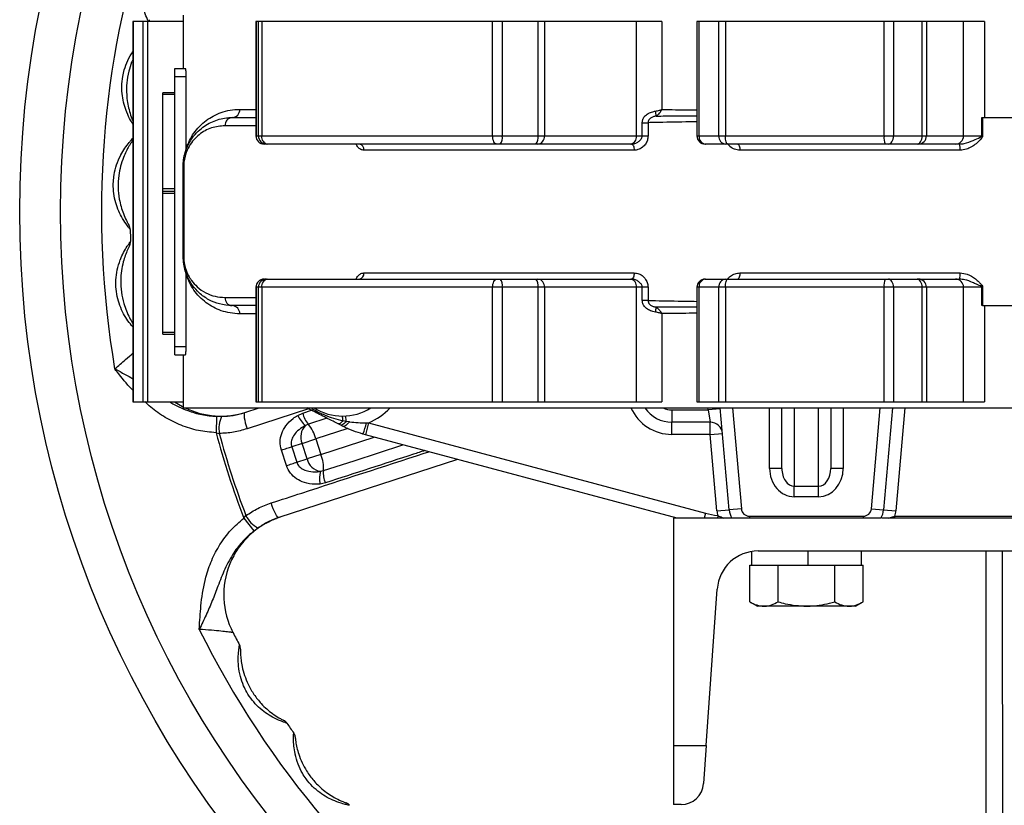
# Model space of a CAD drawing. Header units: millimetres. Extents: x 635 to 3836, y -1496 to 1629.
# Tile 35 of 46: x 1413 to 1654, y 1233 to 1426. Entities that reach past the tile are written whole.
import ezdxf

# ---------------------------------------------------------------- set-up
doc = ezdxf.new("R2010")
doc.units = ezdxf.units.MM

msp = doc.modelspace()

# ---------------------------------------------------------------- linework, layer by layer
at = {"color": 7, "linetype": 'Continuous', "lineweight": 25}
for p, q in [((1453.18, 1426.6), (1453.18, 1413.6)), ((1440.86, 1425.1), (1440.86, 1332.1)), ((1440.97, 1425.1), (1440.86, 1425.1)), ((1440.97, 1425.1), (1440.97, 1332.1)), ((1443.42, 1425.1), (1440.97, 1425.1)), ((1443.42, 1332.1), (1443.42, 1425.1)), ((1444.46, 1425.1), (1443.42, 1425.1)), ((1444.46, 1425.1), (1444.46, 1332.1)), ((1453.18, 1425.1), (1444.46, 1425.1)), ((1471, 1425.1), (1471, 1397.1)), ((1471.01, 1425.1), (1471, 1425.1)), ((1471.01, 1425.1), (1471.01, 1397.1)), ((1471.6, 1425.1), (1471.01, 1425.1)), ((1471.6, 1397.1), (1471.6, 1425.1)), ((1472.39, 1425.1), (1471.6, 1425.1)), ((1472.39, 1425.1), (1472.39, 1397.1)), ((1528.91, 1425.1), (1472.39, 1425.1)), ((1528.91, 1397.1), (1528.91, 1425.1)), ((1531.27, 1425.1), (1528.91, 1425.1)), ((1531.27, 1425.1), (1531.27, 1397.1)), ((1540.02, 1425.1), (1531.27, 1425.1)), ((1540.02, 1397.1), (1540.02, 1425.1)), ((1541.59, 1425.1), (1540.02, 1425.1)), ((1541.59, 1425.1), (1541.59, 1397.1)), ((1564.13, 1425.1), (1541.59, 1425.1)), ((1564.13, 1397.1), (1564.13, 1425.1)), ((1570.32, 1425.1), (1564.13, 1425.1)), ((1570.32, 1425.1), (1570.32, 1403.55)), ((1578.91, 1425.1), (1578.91, 1397.1)), ((1579.39, 1425.1), (1578.91, 1425.1)), ((1579.39, 1425.1), (1579.39, 1397.1)), ((1584.24, 1425.1), (1579.39, 1425.1)), ((1584.24, 1397.1), (1584.24, 1425.1)), ((1585.86, 1425.1), (1584.24, 1425.1)), ((1585.86, 1425.1), (1585.86, 1397.1)), ((1624.68, 1425.1), (1585.86, 1425.1)), ((1624.68, 1397.1), (1624.68, 1425.1)), ((1626.98, 1425.1), (1624.68, 1425.1)), ((1626.98, 1425.1), (1626.98, 1397.1)), ((1633.99, 1425.1), (1626.98, 1425.1)), ((1633.99, 1397.1), (1633.99, 1425.1)), ((1635.04, 1425.1), (1633.99, 1425.1)), ((1635.04, 1425.1), (1635.04, 1397.1)), ((1644.12, 1425.1), (1635.04, 1425.1)), ((1644.12, 1397.1), (1644.12, 1425.1)), ((1649.3, 1425.1), (1644.12, 1425.1)), ((1649.3, 1425.1), (1649.3, 1401.6)), ((1451.18, 1413.6), (1453.75, 1413.6)), ((1451.18, 1411.6), (1451.18, 1413.6)), ((1451.18, 1345.6), (1451.18, 1411.6)), ((1451.18, 1411.6), (1453.91, 1411.6)), ((1453.91, 1394.08), (1453.91, 1411.6)), ((1451.18, 1407.62), (1448.18, 1407.62)), ((1448.18, 1407.29), (1448.18, 1407.62)), ((1448.18, 1407.29), (1451.18, 1407.29)), ((1448.18, 1384.27), (1448.18, 1407.29)), ((1465.18, 1401.6), (1471, 1401.6)), ((1565.53, 1397.1), (1565.53, 1400.34)), ((1565.53, 1400.34), (1566.94, 1400.34)), ((1566.94, 1400.34), (1566.94, 1397.1)), ((1648.6, 1397.1), (1648.6, 1401.6)), ((1648.6, 1401.6), (1648.81, 1401.6)), ((1648.81, 1401.6), (1648.81, 1397.1)), ((1648.81, 1401.6), (1663.18, 1401.6)), ((1471.01, 1397.1), (1471.6, 1397.1)), ((1471.6, 1397.1), (1472.39, 1397.1)), ((1472.39, 1397.1), (1528.91, 1397.1)), ((1473.59, 1395.1), (1473, 1395.1)), ((1473.86, 1395.1), (1473.59, 1395.1)), ((1529.94, 1395.1), (1473.86, 1395.1)), ((1528.91, 1397.1), (1531.27, 1397.1)), ((1530.73, 1395.1), (1529.94, 1395.1)), ((1539.48, 1395.1), (1530.73, 1395.1)), ((1531.27, 1397.1), (1540.02, 1397.1)), ((1540, 1395.1), (1539.48, 1395.1)), ((1562.54, 1395.1), (1540, 1395.1)), ((1540.02, 1397.1), (1541.59, 1397.1)), ((1541.59, 1397.1), (1564.13, 1397.1)), ((1562.87, 1395.1), (1562.54, 1395.1)), ((1564.13, 1397.1), (1565.53, 1397.1)), ((1565.53, 1397.1), (1566.94, 1397.1)), ((1579.39, 1397.1), (1584.24, 1397.1)), ((1581.07, 1395.1), (1580.91, 1395.1)), ((1585.91, 1395.1), (1581.07, 1395.1)), ((1584.24, 1397.1), (1585.86, 1397.1)), ((1585.86, 1397.1), (1624.68, 1397.1)), ((1586.45, 1395.1), (1585.91, 1395.1)), ((1624.97, 1395.1), (1586.45, 1395.1)), ((1624.68, 1397.1), (1626.98, 1397.1)), ((1625.74, 1395.1), (1624.97, 1395.1)), ((1632.76, 1395.1), (1625.74, 1395.1)), ((1626.98, 1397.1), (1633.99, 1397.1)), ((1633.11, 1395.1), (1632.76, 1395.1)), ((1642.18, 1395.1), (1633.11, 1395.1)), ((1633.99, 1397.1), (1635.04, 1397.1)), ((1635.04, 1397.1), (1644.12, 1397.1)), ((1643.17, 1395.1), (1642.18, 1395.1)), ((1644.12, 1397.1), (1648.6, 1397.1)), ((1648.6, 1397.1), (1648.81, 1397.1)), ((1453.8, 1393.41), (1453.91, 1394.08)), ((1563.54, 1393.6), (1497.41, 1393.6)), ((1643.3, 1393.6), (1589.39, 1393.6)), ((1453.18, 1389.6), (1453.32, 1389.6)), ((1453.18, 1367.6), (1453.18, 1389.6)), ((1453.32, 1389.6), (1453.32, 1367.6)), ((1448.18, 1384.27), (1451.18, 1384.27)), ((1448.18, 1383.6), (1448.18, 1384.27)), ((1448.18, 1383.6), (1451.18, 1383.6)), ((1448.18, 1383.1), (1448.18, 1383.6)), ((1448.18, 1383.1), (1451.18, 1383.1)), ((1448.18, 1349.1), (1448.18, 1383.1)), ((1453.18, 1367.6), (1453.32, 1367.6)), ((1453.91, 1363.12), (1453.8, 1363.79)), ((1453.91, 1345.6), (1453.91, 1363.12)), ((1473, 1362.1), (1473.59, 1362.1)), ((1473.59, 1362.1), (1473.86, 1362.1)), ((1473.86, 1362.1), (1529.94, 1362.1)), ((1497.41, 1363.6), (1563.54, 1363.6)), ((1529.94, 1362.1), (1530.73, 1362.1)), ((1530.73, 1362.1), (1539.48, 1362.1)), ((1539.48, 1362.1), (1540, 1362.1)), ((1540, 1362.1), (1562.54, 1362.1)), ((1562.54, 1362.1), (1562.87, 1362.1)), ((1580.91, 1362.1), (1581.07, 1362.1)), ((1581.07, 1362.1), (1585.91, 1362.1)), ((1585.91, 1362.1), (1586.45, 1362.1)), ((1586.45, 1362.1), (1624.97, 1362.1)), ((1589.39, 1363.6), (1643.3, 1363.6)), ((1624.97, 1362.1), (1625.74, 1362.1)), ((1625.74, 1362.1), (1632.76, 1362.1)), ((1632.76, 1362.1), (1633.11, 1362.1)), ((1633.11, 1362.1), (1642.18, 1362.1)), ((1642.18, 1362.1), (1643.17, 1362.1)), ((1471, 1360.1), (1471, 1332.1)), ((1471.6, 1360.1), (1471.01, 1360.1)), ((1471.01, 1360.1), (1471.01, 1332.1)), ((1472.39, 1360.1), (1471.6, 1360.1)), ((1471.6, 1332.1), (1471.6, 1360.1)), ((1528.91, 1360.1), (1472.39, 1360.1)), ((1472.39, 1360.1), (1472.39, 1332.1)), ((1531.27, 1360.1), (1528.91, 1360.1)), ((1528.91, 1332.1), (1528.91, 1360.1)), ((1531.27, 1360.1), (1531.27, 1332.1)), ((1540.02, 1360.1), (1531.27, 1360.1)), ((1540.02, 1332.1), (1540.02, 1360.1)), ((1541.59, 1360.1), (1540.02, 1360.1)), ((1541.59, 1360.1), (1541.59, 1332.1)), ((1564.13, 1360.1), (1541.59, 1360.1)), ((1564.13, 1332.1), (1564.13, 1360.1)), ((1565.53, 1360.1), (1564.13, 1360.1)), ((1565.53, 1356.86), (1565.53, 1360.1)), ((1566.94, 1360.1), (1565.53, 1360.1)), ((1566.94, 1360.1), (1566.94, 1356.86)), ((1578.91, 1360.1), (1578.91, 1332.1)), ((1584.24, 1360.1), (1579.39, 1360.1)), ((1579.39, 1360.1), (1579.39, 1332.1)), ((1585.86, 1360.1), (1584.24, 1360.1)), ((1584.24, 1332.1), (1584.24, 1360.1)), ((1624.68, 1360.1), (1585.86, 1360.1)), ((1585.86, 1360.1), (1585.86, 1332.1)), ((1626.98, 1360.1), (1624.68, 1360.1)), ((1624.68, 1332.1), (1624.68, 1360.1)), ((1626.98, 1360.1), (1626.98, 1332.1)), ((1633.99, 1360.1), (1626.98, 1360.1)), ((1633.99, 1332.1), (1633.99, 1360.1)), ((1635.04, 1360.1), (1633.99, 1360.1)), ((1635.04, 1360.1), (1635.04, 1332.1)), ((1644.12, 1360.1), (1635.04, 1360.1)), ((1644.12, 1332.1), (1644.12, 1360.1)), ((1648.6, 1360.1), (1644.12, 1360.1)), ((1648.6, 1355.6), (1648.6, 1360.1)), ((1648.81, 1360.1), (1648.6, 1360.1)), ((1648.81, 1360.1), (1648.81, 1355.6)), ((1566.94, 1356.86), (1565.53, 1356.86)), ((1471, 1355.6), (1465.18, 1355.6)), ((1648.81, 1355.6), (1648.6, 1355.6)), ((1648.81, 1355.6), (1663.18, 1355.6)), ((1649.3, 1355.6), (1649.3, 1332.1)), ((1570.32, 1353.65), (1570.32, 1332.1)), ((1448.18, 1349.1), (1451.18, 1349.1)), ((1448.18, 1348.6), (1448.18, 1349.1)), ((1448.18, 1348.6), (1451.18, 1348.6)), ((1451.18, 1345.6), (1453.91, 1345.6)), ((1451.18, 1343.6), (1451.18, 1345.6)), ((1451.18, 1343.6), (1453.75, 1343.6)), ((1453.18, 1343.6), (1453.18, 1330.6)), ((1440.86, 1332.1), (1440.97, 1332.1)), ((1440.97, 1332.1), (1443.42, 1332.1)), ((1443.42, 1332.1), (1444.46, 1332.1)), ((1444.46, 1332.1), (1453.18, 1332.1)), ((1453.18, 1330.6), (1873.18, 1330.6)), ((1468.25, 1329.46), (1471.76, 1330.6)), ((1471, 1332.1), (1471.01, 1332.1)), ((1471.01, 1332.1), (1471.6, 1332.1)), ((1471.6, 1332.1), (1472.39, 1332.1)), ((1472.39, 1332.1), (1528.91, 1332.1)), ((1528.91, 1332.1), (1531.27, 1332.1)), ((1531.27, 1332.1), (1540.02, 1332.1)), ((1540.02, 1332.1), (1541.59, 1332.1)), ((1541.59, 1332.1), (1564.13, 1332.1)), ((1564.13, 1332.1), (1570.32, 1332.1)), ((1572.78, 1330.1), (1572.78, 1327.1)), ((1572.78, 1330.1), (1581.63, 1330.1)), ((1578.91, 1332.1), (1579.39, 1332.1)), ((1579.39, 1332.1), (1584.24, 1332.1)), ((1584.62, 1330.36), (1581.63, 1330.1)), ((1581.63, 1330.1), (1582.16, 1327.1)), ((1584.24, 1332.1), (1585.86, 1332.1)), ((1586.78, 1305.67), (1584.6, 1330.6)), ((1585.86, 1332.1), (1624.68, 1332.1)), ((1599.68, 1315.8), (1599.68, 1330.6)), ((1611.68, 1330.6), (1611.68, 1315.8)), ((1626.76, 1330.6), (1624.58, 1305.67)), ((1624.68, 1332.1), (1626.98, 1332.1)), ((1626.98, 1332.1), (1633.99, 1332.1)), ((1633.99, 1332.1), (1635.04, 1332.1)), ((1635.04, 1332.1), (1644.12, 1332.1)), ((1644.12, 1332.1), (1649.3, 1332.1)), ((1461.37, 1328.52), (1461.23, 1324.53)), ((1462.59, 1328.51), (1461.37, 1328.52)), ((1481.22, 1328.76), (1482.45, 1329.3)), ((1493.1, 1327.36), (1493.01, 1328.63)), ((1483.81, 1326.59), (1483.11, 1326.28)), ((1491.62, 1326.42), (1491.1, 1326.68)), ((1492.3, 1326.07), (1491.62, 1326.42)), ((1492.26, 1327.48), (1493.1, 1327.36)), ((1493.1, 1327.36), (1493.84, 1327.23)), ((1498.57, 1326.93), (1497.79, 1324.04)), ((1498.03, 1326.92), (1498.57, 1326.93)), ((1498.57, 1326.93), (1580.98, 1304.85)), ((1582.16, 1327.1), (1572.78, 1327.1)), ((1572.78, 1324.1), (1572.78, 1327.1)), ((1582.16, 1324.1), (1582.16, 1327.1)), ((1461.23, 1324.53), (1462.01, 1324.34)), ((1482.26, 1321.92), (1485.62, 1323.01)), ((1485.62, 1323.01), (1486.85, 1319.21)), ((1497.79, 1324.04), (1497.18, 1324.2)), ((1574.06, 1303.6), (1497.79, 1324.04)), ((1582.16, 1324.1), (1572.78, 1324.1)), ((1582.16, 1324.1), (1585.14, 1324.36)), ((1583.79, 1305.4), (1582.16, 1324.1)), ((1482.26, 1321.92), (1479.73, 1321.1)), ((1479.73, 1321.1), (1480.97, 1317.29)), ((1483.49, 1318.11), (1482.26, 1321.92)), ((1520.34, 1317.99), (1476.59, 1303.78)), ((1478.45, 1316.47), (1477.21, 1320.28)), ((1480.97, 1317.29), (1483.49, 1318.11)), ((1486.85, 1319.21), (1483.49, 1318.11)), ((1599.68, 1315.8), (1596.68, 1315.8)), ((1614.68, 1315.8), (1611.68, 1315.8)), ((1486.74, 1315.09), (1487.5, 1315.25)), ((1487.99, 1312.26), (1486.67, 1311.97)), ((1602.68, 1311.47), (1608.68, 1311.47)), ((1602.68, 1308.87), (1602.68, 1311.47)), ((1608.68, 1308.87), (1608.68, 1311.47)), ((1608.68, 1308.87), (1602.68, 1308.87)), ((1589.77, 1305.93), (1586.78, 1305.67)), ((1621.59, 1305.93), (1624.58, 1305.67)), ((1468.02, 1303.64), (1468.54, 1304.26)), ((1468.02, 1303.64), (1470.48, 1300.49)), ((1587.26, 1303.6), (1573.18, 1303.6)), ((1573.18, 1303.6), (1573.18, 1248.03)), ((1580.98, 1304.85), (1580.65, 1303.6)), ((1583.79, 1305.4), (1586.78, 1305.67)), ((1583.97, 1304.27), (1583.89, 1303.6)), ((1591.76, 1304.1), (1591.76, 1303.6)), ((1591.76, 1304.1), (1619.6, 1304.1)), ((1619.6, 1303.6), (1591.76, 1303.6)), ((1619.6, 1304.1), (1619.6, 1303.6)), ((1702.26, 1303.6), (1624.1, 1303.6)), ((1624.58, 1305.67), (1627.57, 1305.4)), ((1627.34, 1303.6), (1627.34, 1304.1)), ((1627.34, 1304.1), (1699.01, 1304.1)), ((1470.48, 1300.49), (1471.46, 1301.22)), ((1592.23, 1295.47), (1592.23, 1292.1)), ((1593.84, 1295.6), (1732.52, 1295.6)), ((1606.11, 1292.1), (1606.11, 1295.6)), ((1606.12, 1292.1), (1606.12, 1295.6)), ((1619.13, 1292.1), (1619.13, 1295.6)), ((1649.68, 1178.03), (1649.68, 1295.6)), ((1591.82, 1283.17), (1591.82, 1292.1)), ((1591.82, 1292.1), (1592.25, 1292.1)), ((1592.25, 1292.1), (1598.32, 1292.1)), ((1598.32, 1292.1), (1598.75, 1292.1)), ((1598.75, 1283.17), (1598.75, 1292.1)), ((1598.75, 1292.1), (1599.6, 1292.1)), ((1599.6, 1292.1), (1606.11, 1292.1)), ((1606.12, 1292.1), (1606.11, 1292.1)), ((1606.12, 1292.1), (1611.75, 1292.1)), ((1611.75, 1292.1), (1612.61, 1292.1)), ((1612.61, 1283.17), (1612.61, 1292.1)), ((1612.61, 1292.1), (1613.03, 1292.1)), ((1613.03, 1292.1), (1619.11, 1292.1)), ((1619.11, 1292.1), (1619.54, 1292.1)), ((1619.54, 1283.17), (1619.54, 1292.1)), ((1581.19, 1248.03), (1583.86, 1286.3)), ((1591.82, 1283.17), (1593.68, 1282.1)), ((1595.29, 1282.1), (1593.68, 1282.1)), ((1605.68, 1282.1), (1595.29, 1282.1)), ((1616.07, 1282.1), (1605.68, 1282.1)), ((1617.68, 1282.1), (1616.07, 1282.1)), ((1617.68, 1282.1), (1619.54, 1283.17)), ((1573.18, 1248.03), (1573.18, 1233.6)), ((1573.18, 1248.03), (1581.19, 1248.03)), ((1581.19, 1248.03), (1580.54, 1238.72)), ((1575.05, 1233.6), (1573.18, 1233.6))]:
    msp.add_line(p, q, dxfattribs=at)
at = {"color": 8, "linetype": 'Continuous', "lineweight": 25}
for p, q in [((1467.05, 1403.6), (1471, 1403.6)), ((1471, 1399.6), (1463.41, 1399.6)), ((1471, 1397.1), (1471.01, 1397.1)), ((1578.91, 1397.1), (1579.39, 1397.1)), ((1471.01, 1360.1), (1471, 1360.1)), ((1579.39, 1360.1), (1578.91, 1360.1)), ((1463.41, 1357.6), (1471, 1357.6)), ((1578.91, 1355.2), (1568.94, 1355.24)), ((1471, 1353.6), (1467.05, 1353.6)), ((1483.87, 1330.37), (1468.8, 1325.47)), ((1482.45, 1329.3), (1484.6, 1330)), ((1581.63, 1330.1), (1581.59, 1330.6)), ((1587.61, 1330.6), (1589.77, 1305.93)), ((1596.68, 1315.8), (1596.68, 1330.6)), ((1602.68, 1330.6), (1602.68, 1311.47)), ((1608.68, 1311.47), (1608.68, 1330.6)), ((1614.68, 1330.6), (1614.68, 1315.8)), ((1621.59, 1305.93), (1623.75, 1330.6)), ((1629.77, 1330.6), (1627.57, 1305.4)), ((1488.37, 1328.07), (1483.81, 1326.59)), ((1493.45, 1325.56), (1485.62, 1323.01)), ((1486.85, 1319.21), (1499.94, 1323.46))]:
    msp.add_line(p, q, dxfattribs=at)
at = {"color": 7, "linetype": 'Continuous', "lineweight": 25, "flags": 128}
for points in [[(1529.94, 1395.1), (1529.74, 1395.14), (1529.55, 1395.25), (1529.37, 1395.44), (1529.21, 1395.69), (1529.08, 1395.99), (1528.99, 1396.34), (1528.93, 1396.71), (1528.91, 1397.1)], [(1562.87, 1395.1), (1563, 1395.07), (1563.13, 1394.99), (1563.24, 1394.85), (1563.34, 1394.66), (1563.42, 1394.43), (1563.49, 1394.17), (1563.52, 1393.89), (1563.54, 1393.6)], [(1586.45, 1395.1), (1586.34, 1395.14), (1586.23, 1395.25), (1586.12, 1395.44), (1586.03, 1395.69), (1585.96, 1395.99), (1585.9, 1396.34), (1585.87, 1396.71), (1585.86, 1397.1)], [(1588.9, 1395.1), (1589, 1395.07), (1589.09, 1394.99), (1589.18, 1394.85), (1589.25, 1394.66), (1589.31, 1394.43), (1589.36, 1394.17), (1589.38, 1393.89), (1589.39, 1393.6)], [(1625.74, 1395.1), (1625.98, 1395.14), (1626.21, 1395.25), (1626.43, 1395.44), (1626.62, 1395.69), (1626.77, 1395.99), (1626.88, 1396.34), (1626.96, 1396.71), (1626.98, 1397.1)], [(1632.76, 1395.1), (1633, 1395.14), (1633.23, 1395.25), (1633.44, 1395.44), (1633.63, 1395.69), (1633.79, 1395.99), (1633.9, 1396.34), (1633.97, 1396.71), (1633.99, 1397.1)], [(1528.91, 1360.1), (1528.93, 1360.49), (1528.99, 1360.87), (1529.08, 1361.21), (1529.21, 1361.52), (1529.37, 1361.76), (1529.55, 1361.95), (1529.74, 1362.06), (1529.94, 1362.1)], [(1563.54, 1363.6), (1563.52, 1363.31), (1563.49, 1363.03), (1563.42, 1362.77), (1563.34, 1362.54), (1563.24, 1362.35), (1563.13, 1362.22), (1563, 1362.13), (1562.87, 1362.1)], [(1585.86, 1360.1), (1585.87, 1360.49), (1585.9, 1360.87), (1585.96, 1361.21), (1586.03, 1361.52), (1586.12, 1361.76), (1586.23, 1361.95), (1586.34, 1362.06), (1586.45, 1362.1)], [(1589.39, 1363.6), (1589.38, 1363.31), (1589.36, 1363.03), (1589.31, 1362.77), (1589.25, 1362.54), (1589.18, 1362.35), (1589.09, 1362.22), (1589, 1362.13), (1588.9, 1362.1)], [(1626.98, 1360.1), (1626.96, 1360.49), (1626.88, 1360.87), (1626.77, 1361.21), (1626.62, 1361.52), (1626.43, 1361.76), (1626.21, 1361.95), (1625.98, 1362.06), (1625.74, 1362.1)], [(1633.99, 1360.1), (1633.97, 1360.49), (1633.9, 1360.87), (1633.79, 1361.21), (1633.63, 1361.52), (1633.44, 1361.76), (1633.23, 1361.95), (1633, 1362.06), (1632.76, 1362.1)], [(1451.09, 1332.1), (1453.04, 1330.92), (1453.18, 1330.85)], [(1468.25, 1329.46), (1468.14, 1329.34), (1468.09, 1329.09), (1468.08, 1328.7), (1468.14, 1328.2), (1468.24, 1327.6), (1468.39, 1326.93), (1468.58, 1326.21), (1468.8, 1325.47)], [(1492.26, 1327.48), (1492.08, 1327.26), (1491.91, 1327.08), (1491.74, 1326.92), (1491.58, 1326.8), (1491.44, 1326.72), (1491.31, 1326.67), (1491.2, 1326.66), (1491.1, 1326.68)], [(1493.1, 1327.36), (1492.88, 1327.1), (1492.67, 1326.88), (1492.46, 1326.69), (1492.26, 1326.55), (1492.08, 1326.45), (1491.9, 1326.39), (1491.75, 1326.38), (1491.62, 1326.42)], [(1493.84, 1327.23), (1493.61, 1326.93), (1493.39, 1326.66), (1493.17, 1326.44), (1492.96, 1326.26), (1492.76, 1326.14), (1492.59, 1326.06), (1492.43, 1326.04), (1492.3, 1326.07)], [(1477.21, 1320.28), (1477.55, 1320.39), (1477.89, 1320.51), (1478.23, 1320.62), (1478.57, 1320.72), (1478.89, 1320.83), (1479.19, 1320.92), (1479.47, 1321.02), (1479.73, 1321.1)], [(1478.45, 1316.47), (1478.79, 1316.58), (1479.13, 1316.69), (1479.47, 1316.8), (1479.81, 1316.91), (1480.13, 1317.02), (1480.43, 1317.12), (1480.71, 1317.21), (1480.97, 1317.29)], [(1476.59, 1303.78), (1476.44, 1303.81), (1476.24, 1303.98), (1476.02, 1304.29), (1475.76, 1304.73), (1475.49, 1305.27), (1475.22, 1305.91), (1474.95, 1306.6), (1474.7, 1307.34)]]:
    msp.add_lwpolyline(points, dxfattribs=at)
at = {"color": 8, "linetype": 'Continuous', "lineweight": 25, "flags": 128}
msp.add_lwpolyline([(1487.5, 1315.25), (1494.99, 1317.68), (1506.97, 1321.58)], dxfattribs=at)
at = {"color": 7, "linetype": 'Continuous', "lineweight": 25}
for radius in [250, 240]:
    msp.add_circle((1663.18, 1378.6), radius, dxfattribs=at)
for centre, radius, start, end in [((1663.18, 1378.6), 230, 134.375, 189.625), ((1443, 1424.91), 2, 5.4111, 17.7187), ((1465.11, 1403.54), 1.94, 272.0225, 1.8889), ((1561.26, 1401.2), 7.72, 5.6744, 14.6776), ((1465.3, 1399.71), 1.89, 93.7431, 183.3081), ((1438.91, 1396.73), 2, 325.7813, 347.3485), ((1473, 1397.1), 2, 180, 270), ((1473, 1397.1), 2, 179.9381, 269.9379), ((1473.6, 1397.1), 2, 179.9381, 269.9379), ((1474.17, 1396.87), 1.8, 172.6217, 259.921), ((1496.08, 1393.77), 1.35, 352.6135, 79.9052), ((1529.02, 1396.64), 2.3, 318.0619, 11.6247), ((1537.77, 1396.64), 2.3, 318.0619, 11.6247), ((1539.77, 1396.92), 1.83, 277.2277, 5.7462), ((1562.31, 1396.92), 1.83, 277.2277, 5.7462), ((1580.91, 1397.1), 2, 180, 270), ((1581.25, 1396.95), 1.86, 175.3913, 264.4939), ((1586.09, 1396.95), 1.86, 175.3913, 264.4939), ((1628.27, 1396.61), 3.63, 172.2609, 204.5864), ((1633.07, 1397.07), 1.97, 270.8941, 0.867), ((1642.15, 1397.07), 1.97, 270.8941, 0.867), ((1638.94, 1393.97), 4.38, 355.1242, 14.93), ((1438.22, 1374.2), 2, 1.122, 30.7187), ((1663.18, 1378.6), 223, 181.122, 181.878), ((1438.3, 1371.23), 2, 332.2813, 1.878), ((1473, 1360.1), 2, 90, 180), ((1473, 1360.1), 2, 90.0621, 180.0619), ((1473.6, 1360.1), 2, 90.0621, 180.0619), ((1474.17, 1360.33), 1.8, 100.079, 187.3783), ((1496.08, 1363.43), 1.35, 280.0948, 7.3865), ((1529.02, 1360.56), 2.3, 348.3753, 41.9381), ((1537.77, 1360.56), 2.3, 348.3753, 41.9381), ((1539.77, 1360.28), 1.83, 354.2538, 82.7723), ((1562.31, 1360.28), 1.83, 354.2538, 82.7723), ((1580.91, 1360.1), 2, 90, 180), ((1581.25, 1360.25), 1.86, 95.5061, 184.6087), ((1586.09, 1360.25), 1.86, 95.5061, 184.6087), ((1628.27, 1360.59), 3.63, 155.4136, 187.7391), ((1633.07, 1360.13), 1.97, 359.133, 89.1059), ((1642.15, 1360.13), 1.97, 359.133, 89.1059), ((1638.94, 1363.23), 4.38, 345.07, 4.8758), ((1465.3, 1357.49), 1.89, 176.6919, 266.2569), ((1465.11, 1353.66), 1.94, 358.1111, 87.9775), ((1561.26, 1356), 7.72, 345.3224, 354.3256), ((1462.41, 1348.59), 20, 244.0925, 288), ((1492.18, 1341.6), 13, 237.7958, 302.2042), ((1572.78, 1335.1), 8, 214.2289, 270), ((1469.32, 1325.45), 7.39, 155.5034, 188.6867), ((1487.48, 1331.58), 6.87, 204.2589, 230.4711), ((1488.42, 1330.6), 6.11, 192.29, 221.0379), ((1489.78, 1327.66), 2.49, 355.8749, 22.2261), ((1485.92, 1323.47), 3.97, 134.9767, 202.9704), ((1477.72, 1321.28), 8.08, 12.3603, 41.087), ((1480.41, 1330.93), 18.07, 338.1394, 347.1746), ((1582.16, 1324.1), 3, 5, 90), ((1663.18, 1378.6), 209.06, 194.9883, 201.0117), ((1663.18, 1378.6), 208.36, 195.0965, 200.9035), ((1487.36, 1319.01), 3.97, 193.0296, 261.0233), ((1479.45, 1315.97), 8.08, 354.913, 23.6397), ((1493.4, 1313.37), 6.87, 165.5289, 191.7411), ((1493.58, 1314.71), 6.11, 174.9621, 203.71), ((1591.76, 1306.1), 2, 185, 270), ((1619.6, 1306.1), 2, 270, 355), ((1483.11, 1284.87), 20, 108, 207.4987), ((1475.1, 1307.65), 7.39, 207.3133, 240.4966), ((1586.68, 1326.1), 22, 255, 262.936), ((1591.76, 1306.1), 8, 185, 193.2456), ((1592.77, 1304.09), 7.28, 183.5775, 183.8541), ((1591.76, 1306.1), 5, 185, 210), ((1619.6, 1306.1), 5, 330, 355), ((1619.6, 1306.1), 8, 345.5225, 355), ((1593.84, 1285.6), 10, 90, 176), ((1663.18, 1378.6), 230, 206.375, 261.625), ((1663.18, 1378.6), 223, 207.4987, 208.378), ((1465.22, 1271.66), 2, 358.7813, 28.378), ((1476.91, 1252.39), 2, 34.122, 63.7187), ((1663.18, 1378.6), 223, 214.122, 214.878), ((1478.6, 1249.94), 2, 5.2813, 34.878), ((1575.05, 1239.1), 5.5, 270, 356), ((1492.4, 1232.11), 2, 40.622, 70.2187)]:
    msp.add_arc(centre, radius, start, end, dxfattribs=at)
at = {"color": 8, "linetype": 'Continuous', "lineweight": 25}
for centre, radius, start, end in [((1492.18, 1341.6), 16, 293.5476, 316.5675), ((1572.78, 1335.1), 11, 204.1477, 270), ((1572.78, 1335.1), 5, 244.1581, 270)]:
    msp.add_arc(centre, radius, start, end, dxfattribs=at)
at = {"color": 7, "linetype": 'Continuous', "lineweight": 25}
for centre, major_axis, ratio, start_param, end_param in [((1602.68, 1315.8), (0, 6.93), 0.866025, 1.570796, 3.141593), ((1602.68, 1315.8), (0, 4.33), 0.69282, 1.570796, 3.141593), ((1608.68, 1315.8), (0, 4.33), 0.69282, 3.141593, 4.712389), ((1608.68, 1315.8), (0, -6.93), 0.866025, 0, 1.570796)]:
    msp.add_ellipse(centre, major_axis=major_axis, ratio=ratio, start_param=start_param, end_param=end_param, dxfattribs=at)
at = {"color": 8, "linetype": 'Continuous', "lineweight": 25}
for points, knots in [([(1444.66, 1425.1), (1444.53, 1425.39), (1444.19, 1426.13), (1443.57, 1427.9), (1443.1, 1430.04), (1442.91, 1432.23), (1443.03, 1434.55), (1443.47, 1436.64), (1444.2, 1438.7), (1445.23, 1440.71), (1446.25, 1442.09), (1447.23, 1443.24), (1448.17, 1444.21), (1449.37, 1445.21), (1450.18, 1445.8), (1450.58, 1446.07), (1450.62, 1446.1), (1450.64, 1446.11)], [0, 0, 0, 0, 0.057912, 0.148664, 0.224732, 0.303757, 0.386455, 0.471576, 0.530807, 0.619528, 0.711575, 0.716449, 0.788676, 0.866332, 0.917863, 0.964502, 1, 1, 1, 1]), ([(1440.86, 1399.97), (1440.85, 1399.99), (1440.73, 1400.19), (1440.2, 1401.08), (1439.41, 1402.71), (1438.69, 1404.8), (1438.25, 1406.95), (1438.11, 1409.27), (1438.31, 1411.4), (1438.81, 1413.53), (1439.58, 1415.63), (1440.43, 1417.02), (1440.86, 1417.72)], [0, 0, 0, 0, 0.007789, 0.092486, 0.218916, 0.32489, 0.434983, 0.550193, 0.668779, 0.751296, 0.874897, 1, 1, 1, 1]), ([(1570.32, 1403.55), (1572.54, 1403.53), (1575.38, 1403.5), (1578.27, 1403.46), (1578.91, 1403.46)], [0, 0, 0, 0, 0.779652, 1, 1, 1, 1]), ([(1578.91, 1400.56), (1577.98, 1400.54), (1574.56, 1400.48), (1570.59, 1400.41), (1567.55, 1400.35), (1566.94, 1400.34)], [0, 0, 0, 0, 0.2278549, 0.8467012, 1, 1, 1, 1]), ([(1568.94, 1401.96), (1569.68, 1401.97), (1572.95, 1401.99), (1576.3, 1401.99), (1578.91, 1402)], [0, 0, 0, 0, 0.2250488, 1, 1, 1, 1]), ([(1497.41, 1393.6), (1497.15, 1393.64), (1496.61, 1393.72), (1495.93, 1394.28), (1495.63, 1394.84), (1495.5, 1395.1)], [0, 0, 0, 0, 0.354493, 0.709493, 1, 1, 1, 1]), ([(1589.39, 1393.6), (1588.96, 1393.65), (1588.1, 1393.75), (1587.06, 1394.33), (1586.62, 1394.91), (1586.45, 1395.13)], [0, 0, 0, 0, 0.38208, 0.763917, 1, 1, 1, 1]), ([(1440.86, 1350.39), (1440.46, 1350.87), (1439.69, 1351.79), (1438.55, 1353.63), (1437.64, 1355.63), (1436.98, 1357.85), (1436.7, 1359.97), (1436.7, 1362.16), (1437, 1364.39), (1437.5, 1366.04), (1438.04, 1367.45), (1438.6, 1368.68), (1439.4, 1370.02), (1439.97, 1370.85), (1440.25, 1371.23), (1440.28, 1371.27), (1440.3, 1371.29)], [0, 0, 0, 0, 0.0884468, 0.1698957, 0.2545097, 0.3430573, 0.434199, 0.4976198, 0.5926161, 0.6911742, 0.6963925, 0.7737282, 0.8568769, 0.9120536, 0.9619915, 1, 1, 1, 1]), ([(1495.5, 1362.1), (1495.52, 1362.16), (1495.66, 1362.57), (1496.14, 1363.1), (1496.78, 1363.54), (1497.23, 1363.58), (1497.41, 1363.6)], [0, 0, 0, 0, 0.059922, 0.410245, 0.762169, 1, 1, 1, 1]), ([(1586.43, 1362.1), (1586.63, 1362.34), (1587.14, 1362.92), (1588.18, 1363.48), (1589.01, 1363.56), (1589.39, 1363.6)], [0, 0, 0, 0, 0.2685377, 0.6595301, 1, 1, 1, 1]), ([(1566.94, 1356.86), (1567.55, 1356.85), (1570.59, 1356.79), (1574.56, 1356.72), (1577.98, 1356.66), (1578.91, 1356.65)], [0, 0, 0, 0, 0.1532917, 0.7721092, 1, 1, 1, 1]), ([(1578.91, 1353.75), (1578.27, 1353.74), (1575.38, 1353.7), (1572.54, 1353.67), (1570.32, 1353.65)], [0, 0, 0, 0, 0.220348, 1, 1, 1, 1]), ([(1436.42, 1340.15), (1436.87, 1340.52), (1437.79, 1341.28), (1439.37, 1342.63), (1440.3, 1343.47), (1440.86, 1343.98)], [0, 0, 0, 0, 0.275104, 0.560629, 1, 1, 1, 1]), ([(1436.42, 1340.15), (1436.43, 1340.14), (1437.29, 1339.69), (1438.8, 1338.91), (1440.24, 1338.08), (1440.86, 1337.73)], [0, 0, 0, 0, 0.0057, 0.57331, 1, 1, 1, 1]), ([(1440.86, 1334.95), (1440.78, 1335.03), (1439.35, 1336.38), (1437.99, 1338.22), (1436.62, 1339.9), (1436.42, 1340.14), (1436.42, 1340.15)], [0, 0, 0, 0, 0.0487182, 0.8650464, 0.9954702, 1, 1, 1, 1]), ([(1461.23, 1324.53), (1459.78, 1324.66), (1456.87, 1324.92), (1452.66, 1326.22), (1448.77, 1328.2), (1445.78, 1330.17), (1444.3, 1331.65), (1443.84, 1332.1)], [0, 0, 0, 0, 0.225533, 0.451134, 0.675763, 0.900585, 1, 1, 1, 1]), ([(1449.83, 1332.1), (1449.93, 1332.04), (1451.31, 1331.16), (1453.93, 1329.99), (1457.73, 1328.82), (1460.14, 1328.62), (1461.37, 1328.52)], [0, 0, 0, 0, 0.0303685, 0.4073625, 0.6997798, 1, 1, 1, 1]), ([(1484.48, 1330.6), (1484.68, 1330.47), (1485.72, 1329.79), (1487.57, 1328.95), (1489.96, 1328), (1491.49, 1327.65), (1492.26, 1327.48)], [0, 0, 0, 0, 0.086024, 0.442947, 0.719836, 1, 1, 1, 1]), ([(1474.7, 1307.34), (1477.19, 1308.15), (1489.68, 1312.2), (1502.55, 1316.38), (1512.93, 1319.75), (1513.32, 1319.88)], [0, 0, 0, 0, 0.193924, 0.969621, 1, 1, 1, 1]), ([(1512.3, 1320.15), (1511.37, 1319.85), (1503.27, 1317.22), (1495.17, 1314.59), (1487.99, 1312.26)], [0, 0, 0, 0, 0.114428, 1, 1, 1, 1]), ([(1653.59, 1295.6), (1653.6, 1291.34), (1653.64, 1251.91), (1653.64, 1212.48), (1653.65, 1177.32)], [0, 0, 0, 0, 0.108043, 1, 1, 1, 1])]:
    msp.add_open_spline(points, degree=3, knots=knots, dxfattribs=at)
at = {"color": 7, "linetype": 'Continuous', "lineweight": 25}
for points, knots in [([(1440.86, 1415.72), (1440.76, 1415.52), (1440.35, 1414.62), (1439.79, 1412.72), (1439.33, 1410.06), (1439.29, 1407.49), (1439.53, 1405.3), (1439.92, 1403.44), (1440.4, 1401.95), (1440.75, 1401.08), (1440.84, 1400.86), (1440.86, 1400.81)], [0, 0, 0, 0, 0.042889, 0.184439, 0.36095, 0.537385, 0.653215, 0.76876, 0.895278, 0.974976, 1, 1, 1, 1]), ([(1453.91, 1411.6), (1453.91, 1411.83), (1453.9, 1412.27), (1453.88, 1412.87), (1453.83, 1413.32), (1453.79, 1413.57), (1453.76, 1413.59), (1453.75, 1413.6)], [0, 0, 0, 0, 0.2138268, 0.4276412, 0.6418124, 0.8566726, 1, 1, 1, 1]), ([(1453.91, 1394.08), (1454.45, 1395.35), (1455.26, 1397.25), (1457.12, 1399.46), (1458.72, 1400.87), (1460.51, 1402.01), (1462.44, 1402.86), (1464.6, 1403.47), (1466.23, 1403.56), (1467.05, 1403.6)], [0, 0, 0, 0, 0.266415, 0.40052, 0.534618, 0.650356, 0.766086, 0.883055, 1, 1, 1, 1]), ([(1565.53, 1400.34), (1565.55, 1400.61), (1565.58, 1400.93), (1565.81, 1401.5), (1566.04, 1401.84), (1566.54, 1402.34), (1567.24, 1402.77), (1568.11, 1403.04), (1568.61, 1403.14), (1568.73, 1403.16)], [0, 0, 0, 0, 0.166959, 0.205462, 0.394805, 0.431347, 0.675415, 0.924303, 1, 1, 1, 1]), ([(1568.73, 1403.16), (1569.07, 1403.23), (1569.52, 1403.32), (1570.01, 1403.46), (1570.2, 1403.51), (1570.28, 1403.54), (1570.3, 1403.54), (1570.31, 1403.54), (1570.32, 1403.55), (1570.32, 1403.55)], [0, 0, 0, 0, 0.60978, 0.823581, 0.94546, 0.982928, 0.99053, 0.991788, 1, 1, 1, 1]), ([(1570.32, 1403.55), (1570.32, 1403.54), (1570.26, 1403.44), (1570.06, 1403.13), (1569.63, 1402.54), (1569.19, 1402.17), (1568.94, 1401.96)], [0, 0, 0, 0, 0.005739, 0.17289, 0.526866, 1, 1, 1, 1]), ([(1453.18, 1389.6), (1453.2, 1390.16), (1453.26, 1391.41), (1453.76, 1393.53), (1454.72, 1395.65), (1456.08, 1397.53), (1458.04, 1399.4), (1460.73, 1400.92), (1463.33, 1401.55), (1464.86, 1401.59), (1465.18, 1401.6)], [0, 0, 0, 0, 0.056816, 0.126278, 0.240884, 0.361142, 0.48452, 0.708379, 0.938521, 1, 1, 1, 1]), ([(1568.94, 1401.96), (1568.87, 1401.95), (1568.55, 1401.9), (1568.01, 1401.75), (1567.45, 1401.43), (1567.17, 1401.1), (1567.01, 1400.79), (1566.95, 1400.56), (1566.94, 1400.38), (1566.94, 1400.34)], [0, 0, 0, 0, 0.08454, 0.350282, 0.590673, 0.755445, 0.804245, 0.961441, 1, 1, 1, 1]), ([(1463.41, 1399.6), (1462.29, 1399.5), (1460.05, 1399.3), (1457.56, 1397.88), (1455.78, 1396.24), (1454.64, 1394.68), (1453.83, 1392.92), (1453.39, 1391.13), (1453.34, 1390.07), (1453.32, 1389.6)], [0, 0, 0, 0, 0.264778, 0.529309, 0.65211, 0.774573, 0.885269, 0.9493, 1, 1, 1, 1]), ([(1440.22, 1374.23), (1440.2, 1374.26), (1440.16, 1374.31), (1439.81, 1374.74), (1439.11, 1375.66), (1438.11, 1377.23), (1437.17, 1379.21), (1436.49, 1381.31), (1436.09, 1383.59), (1436.05, 1385.73), (1436.29, 1387.9), (1436.85, 1390.09), (1437.53, 1391.67), (1438.23, 1393.01), (1438.92, 1394.16), (1439.87, 1395.41), (1440.52, 1396.16), (1440.85, 1396.52), (1440.89, 1396.55), (1440.9, 1396.57)], [0, 0, 0, 0, 0.039629, 0.077588, 0.133506, 0.216975, 0.28694, 0.359623, 0.435686, 0.513977, 0.568455, 0.650057, 0.734718, 0.739201, 0.805632, 0.877057, 0.924454, 0.967351, 1, 1, 1, 1]), ([(1440.56, 1395.61), (1440.55, 1395.59), (1440.53, 1395.56), (1440.3, 1395.22), (1439.85, 1394.5), (1439.22, 1393.34), (1438.48, 1391.67), (1437.83, 1389.68), (1437.35, 1387.22), (1437.21, 1384.51), (1437.45, 1381.96), (1437.95, 1379.81), (1438.54, 1378.02), (1439.2, 1376.56), (1439.66, 1375.69), (1439.9, 1375.29), (1439.93, 1375.24), (1439.94, 1375.22)], [0, 0, 0, 0, 0.028036, 0.065565, 0.108642, 0.177141, 0.244165, 0.334781, 0.42557, 0.538784, 0.651949, 0.726243, 0.800353, 0.881501, 0.932619, 0.965938, 1, 1, 1, 1]), ([(1562.87, 1395.1), (1563.09, 1395.12), (1563.58, 1395.16), (1564.29, 1395.47), (1564.92, 1395.93), (1565.33, 1396.41), (1565.51, 1396.82), (1565.52, 1397.03), (1565.53, 1397.1)], [0, 0, 0, 0, 0.183476, 0.419874, 0.636254, 0.825747, 0.938831, 1, 1, 1, 1]), ([(1566.94, 1397.1), (1566.91, 1396.74), (1566.84, 1396.03), (1566.32, 1395.06), (1565.54, 1394.24), (1564.56, 1393.7), (1563.85, 1393.63), (1563.54, 1393.6)], [0, 0, 0, 0, 0.18848, 0.37592, 0.58226, 0.813214, 1, 1, 1, 1]), ([(1643.17, 1395.1), (1643.55, 1395.14), (1644.71, 1395.25), (1646.36, 1395.96), (1647.77, 1396.54), (1648.48, 1396.91), (1648.58, 1397.03), (1648.6, 1397.07), (1648.6, 1397.09), (1648.6, 1397.1)], [0, 0, 0, 0, 0.193739, 0.598018, 0.916239, 0.979055, 0.988647, 0.996263, 1, 1, 1, 1]), ([(1648.81, 1397.1), (1648.8, 1397.04), (1648.77, 1396.83), (1648.25, 1396.13), (1647.04, 1394.99), (1645.25, 1393.8), (1643.82, 1393.66), (1643.3, 1393.6)], [0, 0, 0, 0, 0.028897, 0.091669, 0.370569, 0.771534, 1, 1, 1, 1]), ([(1440.07, 1370.3), (1440.06, 1370.28), (1440.04, 1370.24), (1439.86, 1369.88), (1439.49, 1369.12), (1438.99, 1367.89), (1438.44, 1366.14), (1438.03, 1364.09), (1437.83, 1361.6), (1437.99, 1358.9), (1438.53, 1356.38), (1439.26, 1354.31), (1440.03, 1352.63), (1440.59, 1351.72), (1440.86, 1351.27)], [0, 0, 0, 0, 0.032114, 0.075103, 0.124446, 0.20291, 0.279684, 0.383482, 0.487479, 0.617163, 0.74679, 0.831891, 0.916782, 1, 1, 1, 1]), ([(1465.18, 1355.6), (1464.12, 1355.68), (1462.14, 1355.83), (1459.43, 1356.95), (1457.23, 1358.47), (1455.53, 1360.35), (1454.4, 1362.19), (1453.7, 1363.99), (1453.27, 1365.73), (1453.21, 1366.97), (1453.18, 1367.6)], [0, 0, 0, 0, 0.2039112, 0.3804096, 0.5599774, 0.692506, 0.8002542, 0.8741648, 0.9362549, 1, 1, 1, 1]), ([(1453.32, 1367.6), (1453.34, 1367.13), (1453.36, 1366.6), (1453.51, 1365.62), (1453.8, 1364.42), (1454.41, 1362.97), (1455.37, 1361.48), (1456.77, 1359.96), (1458.68, 1358.64), (1460.96, 1357.76), (1462.6, 1357.65), (1463.41, 1357.6)], [0, 0, 0, 0, 0.050283, 0.057044, 0.114384, 0.202694, 0.291627, 0.425348, 0.616499, 0.808517, 1, 1, 1, 1]), ([(1467.05, 1353.6), (1466.24, 1353.64), (1464.62, 1353.73), (1462.47, 1354.33), (1460.53, 1355.18), (1458.73, 1356.33), (1457.13, 1357.73), (1455.26, 1359.94), (1454.45, 1361.84), (1453.91, 1363.12)], [0, 0, 0, 0, 0.115621, 0.231267, 0.34832, 0.465383, 0.59858, 0.731784, 1, 1, 1, 1]), ([(1565.53, 1360.1), (1565.51, 1360.23), (1565.47, 1360.58), (1565.08, 1361.13), (1564.45, 1361.63), (1563.68, 1362.02), (1563.14, 1362.07), (1562.87, 1362.1)], [0, 0, 0, 0, 0.103232, 0.291068, 0.537847, 0.774007, 1, 1, 1, 1]), ([(1563.54, 1363.6), (1563.93, 1363.56), (1564.7, 1363.47), (1565.76, 1362.79), (1566.51, 1361.86), (1566.89, 1360.9), (1566.93, 1360.32), (1566.94, 1360.1)], [0, 0, 0, 0, 0.228858, 0.457761, 0.693653, 0.885882, 1, 1, 1, 1]), ([(1648.6, 1360.1), (1648.6, 1360.12), (1648.6, 1360.16), (1648.55, 1360.21), (1648.37, 1360.37), (1647.95, 1360.56), (1647.23, 1360.89), (1646.05, 1361.37), (1644.71, 1361.94), (1643.6, 1362.06), (1643.17, 1362.1)], [0, 0, 0, 0, 0.007514, 0.020226, 0.032294, 0.128792, 0.250483, 0.433127, 0.778285, 1, 1, 1, 1]), ([(1643.3, 1363.6), (1643.89, 1363.53), (1645.25, 1363.37), (1646.76, 1362.4), (1647.8, 1361.49), (1648.36, 1360.9), (1648.69, 1360.51), (1648.8, 1360.22), (1648.81, 1360.13), (1648.81, 1360.1)], [0, 0, 0, 0, 0.258958, 0.601227, 0.763127, 0.868392, 0.95815, 0.988657, 1, 1, 1, 1]), ([(1568.73, 1354.04), (1568.33, 1354.13), (1567.55, 1354.3), (1566.55, 1354.82), (1565.9, 1355.5), (1565.64, 1356.08), (1565.54, 1356.52), (1565.53, 1356.72), (1565.53, 1356.86)], [0, 0, 0, 0, 0.260311, 0.503878, 0.714905, 0.872139, 0.912349, 1, 1, 1, 1]), ([(1566.94, 1356.86), (1566.95, 1356.78), (1566.96, 1356.53), (1567.14, 1356.1), (1567.57, 1355.68), (1568.2, 1355.38), (1568.68, 1355.29), (1568.94, 1355.24)], [0, 0, 0, 0, 0.083793, 0.270365, 0.470896, 0.715906, 1, 1, 1, 1]), ([(1570.32, 1353.65), (1570.32, 1353.66), (1570.31, 1353.66), (1570.3, 1353.66), (1570.28, 1353.67), (1570.2, 1353.69), (1570.01, 1353.74), (1569.52, 1353.88), (1569.07, 1353.97), (1568.73, 1354.04)], [0, 0, 0, 0, 0.008212, 0.00947, 0.017072, 0.05454, 0.176419, 0.39022, 1, 1, 1, 1]), ([(1568.94, 1355.24), (1569.19, 1355.03), (1569.63, 1354.67), (1570.06, 1354.08), (1570.26, 1353.76), (1570.32, 1353.66), (1570.32, 1353.65)], [0, 0, 0, 0, 0.473134, 0.82711, 0.994261, 1, 1, 1, 1]), ([(1453.75, 1343.6), (1453.77, 1343.62), (1453.8, 1343.67), (1453.85, 1344.01), (1453.89, 1344.52), (1453.91, 1345.09), (1453.91, 1345.46), (1453.91, 1345.6)], [0, 0, 0, 0, 0.215486, 0.430978, 0.646262, 0.86093, 1, 1, 1, 1]), ([(1491.1, 1326.68), (1490.68, 1326.9), (1489.19, 1327.66), (1486.6, 1328.98), (1484.45, 1330.07), (1483.41, 1330.6)], [0, 0, 0, 0, 0.165977, 0.596412, 1, 1, 1, 1]), ([(1462.59, 1328.51), (1463.54, 1328.57), (1465.46, 1328.67), (1467.31, 1329.19), (1468.25, 1329.46)], [0, 0, 0, 0, 0.494641, 1, 1, 1, 1]), ([(1477.21, 1320.28), (1477.07, 1320.96), (1476.78, 1322.31), (1477.24, 1324.4), (1478.32, 1326.38), (1479.75, 1327.84), (1480.84, 1328.52), (1481.22, 1328.76)], [0, 0, 0, 0, 0.201259, 0.401845, 0.616032, 0.867535, 1, 1, 1, 1]), ([(1468.8, 1325.47), (1467.71, 1325.16), (1465.49, 1324.52), (1463.18, 1324.4), (1462.01, 1324.34)], [0, 0, 0, 0, 0.494604, 1, 1, 1, 1]), ([(1483.11, 1326.28), (1482.82, 1326.12), (1482.01, 1325.68), (1480.9, 1324.77), (1479.99, 1323.56), (1479.59, 1322.4), (1479.6, 1321.57), (1479.71, 1321.19), (1479.73, 1321.1)], [0, 0, 0, 0, 0.146995, 0.418035, 0.634937, 0.822794, 0.957476, 1, 1, 1, 1]), ([(1497.18, 1324.2), (1496.37, 1324.44), (1494.72, 1324.94), (1493.13, 1325.65), (1492.34, 1326.05), (1492.3, 1326.07)], [0, 0, 0, 0, 0.480034, 0.971979, 1, 1, 1, 1]), ([(1493.84, 1327.23), (1493.88, 1327.22), (1495.24, 1326.98), (1496.66, 1326.95), (1498.03, 1326.92)], [0, 0, 0, 0, 0.029318, 1, 1, 1, 1]), ([(1486.67, 1311.97), (1486.23, 1311.94), (1484.95, 1311.85), (1482.93, 1312.19), (1480.89, 1313.16), (1479.29, 1314.58), (1478.73, 1315.84), (1478.45, 1316.47)], [0, 0, 0, 0, 0.132465, 0.383968, 0.598155, 0.798741, 1, 1, 1, 1]), ([(1480.97, 1317.29), (1481.11, 1316.99), (1481.27, 1316.62), (1481.82, 1316.02), (1482.62, 1315.45), (1484.08, 1315.01), (1485.5, 1314.92), (1486.42, 1315.04), (1486.74, 1315.09)], [0, 0, 0, 0, 0.149741, 0.176974, 0.364884, 0.581848, 0.852964, 1, 1, 1, 1]), ([(1468.54, 1304.26), (1469.5, 1304.88), (1471.43, 1306.14), (1473.6, 1306.93), (1474.7, 1307.34)], [0, 0, 0, 0, 0.4946065, 1, 1, 1, 1]), ([(1457.12, 1276.42), (1457.12, 1276.43), (1457.14, 1276.74), (1457.26, 1278.91), (1457.53, 1283.19), (1458.43, 1288.58), (1460.06, 1293.36), (1462.09, 1297.23), (1464.71, 1300.77), (1466.92, 1302.68), (1468.02, 1303.64)], [0, 0, 0, 0, 0.001021, 0.030419, 0.214423, 0.424778, 0.568377, 0.711851, 0.855947, 1, 1, 1, 1]), ([(1476.59, 1303.78), (1475.7, 1303.45), (1473.89, 1302.79), (1472.28, 1301.75), (1471.46, 1301.22)], [0, 0, 0, 0, 0.49464, 1, 1, 1, 1]), ([(1473.38, 1302.33), (1473.42, 1302.36), (1474.24, 1302.88), (1475.15, 1303.23), (1476.01, 1303.57)], [0, 0, 0, 0, 0.0533455, 1, 1, 1, 1]), ([(1583.97, 1304.27), (1584.35, 1304.11), (1584.87, 1303.9), (1585.36, 1303.69), (1585.5, 1303.64)], [0, 0, 0, 0, 0.720777, 1, 1, 1, 1]), ([(1591.76, 1303.6), (1591.18, 1303.6), (1590.12, 1303.6), (1588.74, 1303.6), (1587.86, 1303.6), (1587.48, 1303.6), (1587.44, 1303.6), (1587.43, 1303.6)], [0, 0, 0, 0, 0.295746, 0.538807, 0.733269, 0.901416, 1, 1, 1, 1]), ([(1623.93, 1303.6), (1623.91, 1303.6), (1623.87, 1303.6), (1623.49, 1303.6), (1623.02, 1303.6), (1622.41, 1303.6), (1621.34, 1303.6), (1620.28, 1303.6), (1619.6, 1303.6)], [0, 0, 0, 0, 0.120426, 0.26915, 0.422077, 0.461539, 0.654899, 1, 1, 1, 1]), ([(1625.78, 1303.6), (1625.93, 1303.66), (1626.42, 1303.87), (1626.97, 1304.01), (1627.34, 1304.1)], [0, 0, 0, 0, 0.314987, 1, 1, 1, 1]), ([(1470.48, 1300.49), (1469.56, 1299.7), (1467.73, 1298.12), (1465.32, 1294.97), (1463.31, 1291.21), (1461.78, 1287.2), (1460.34, 1283.45), (1458.82, 1279.95), (1457.7, 1277.6), (1457.12, 1276.43), (1457.12, 1276.42)], [0, 0, 0, 0, 0.129022, 0.258121, 0.420905, 0.584206, 0.72275, 0.861259, 0.99897, 1, 1, 1, 1]), ([(1591.82, 1283.17), (1592.38, 1282.87), (1593.52, 1282.27), (1594.69, 1282.16), (1595.29, 1282.1)], [0, 0, 0, 0, 0.495458, 1, 1, 1, 1]), ([(1595.29, 1282.1), (1595.37, 1282.1), (1595.99, 1282.11), (1597.16, 1282.35), (1598.22, 1282.9), (1598.75, 1283.17)], [0, 0, 0, 0, 0.070099, 0.530789, 1, 1, 1, 1]), ([(1598.75, 1283.17), (1599.33, 1283.01), (1601.59, 1282.38), (1603.94, 1282.22), (1605.68, 1282.1)], [0, 0, 0, 0, 0.257551, 1, 1, 1, 1]), ([(1605.68, 1282.1), (1606.31, 1282.12), (1608.65, 1282.18), (1610.94, 1282.75), (1612.61, 1283.17)], [0, 0, 0, 0, 0.268634, 1, 1, 1, 1]), ([(1612.61, 1283.17), (1613.17, 1282.87), (1614.31, 1282.27), (1615.48, 1282.16), (1616.07, 1282.1)], [0, 0, 0, 0, 0.495458, 1, 1, 1, 1]), ([(1616.07, 1282.1), (1616.15, 1282.1), (1616.78, 1282.11), (1617.95, 1282.35), (1619, 1282.9), (1619.54, 1283.17)], [0, 0, 0, 0, 0.070099, 0.530789, 1, 1, 1, 1]), ([(1465.37, 1275.64), (1465.3, 1275.65), (1465.15, 1275.67), (1464.06, 1275.81), (1462.39, 1276), (1460.03, 1276.24), (1458.14, 1276.36), (1457.12, 1276.42)], [0, 0, 0, 0, 0.171658, 0.342774, 0.527041, 0.743892, 1, 1, 1, 1]), ([(1478.57, 1253.51), (1478.54, 1253.52), (1478.48, 1253.54), (1477.95, 1253.71), (1476.86, 1254.1), (1475.17, 1254.87), (1473.3, 1256.02), (1471.59, 1257.41), (1470.01, 1259.1), (1468.81, 1260.87), (1467.83, 1262.83), (1467.1, 1264.97), (1466.81, 1266.66), (1466.67, 1268.16), (1466.63, 1269.52), (1466.74, 1271.07), (1466.88, 1272.06), (1466.96, 1272.54), (1466.97, 1272.59), (1466.98, 1272.61)], [0, 0, 0, 0, 0.039629, 0.077588, 0.133506, 0.216975, 0.28694, 0.359623, 0.435686, 0.513977, 0.568455, 0.650057, 0.734718, 0.739201, 0.805632, 0.877057, 0.924454, 0.967351, 1, 1, 1, 1]), ([(1467.22, 1271.62), (1467.22, 1271.6), (1467.21, 1271.56), (1467.21, 1271.15), (1467.22, 1270.3), (1467.32, 1268.98), (1467.61, 1267.18), (1468.16, 1265.16), (1469.09, 1262.83), (1470.45, 1260.49), (1472.04, 1258.48), (1473.63, 1256.94), (1475.1, 1255.76), (1476.44, 1254.9), (1477.31, 1254.43), (1477.73, 1254.21), (1477.77, 1254.19), (1477.8, 1254.18)], [0, 0, 0, 0, 0.028036, 0.0655652, 0.1086417, 0.1771412, 0.2441646, 0.3347808, 0.4255704, 0.5387845, 0.6519494, 0.7262427, 0.8003528, 0.881501, 0.9326192, 0.9659383, 1, 1, 1, 1]), ([(1493.92, 1233.41), (1493.88, 1233.42), (1493.82, 1233.43), (1493.27, 1233.54), (1492.15, 1233.81), (1490.38, 1234.38), (1488.4, 1235.31), (1486.54, 1236.5), (1484.78, 1238), (1483.38, 1239.63), (1482.19, 1241.46), (1481.23, 1243.5), (1480.75, 1245.15), (1480.44, 1246.63), (1480.24, 1247.97), (1480.18, 1249.52), (1480.2, 1250.53), (1480.23, 1251.01), (1480.23, 1251.06), (1480.24, 1251.08)], [0, 0, 0, 0, 0.0396287, 0.077588, 0.1335056, 0.2169753, 0.28694, 0.3596234, 0.4356859, 0.5139767, 0.5684552, 0.650057, 0.7347185, 0.739201, 0.8056324, 0.8770572, 0.924454, 0.9673507, 1, 1, 1, 1]), ([(1480.59, 1250.12), (1480.59, 1250.1), (1480.59, 1250.06), (1480.63, 1249.66), (1480.74, 1248.82), (1480.99, 1247.51), (1481.48, 1245.75), (1482.25, 1243.81), (1483.45, 1241.61), (1485.06, 1239.43), (1486.87, 1237.62), (1488.62, 1236.27), (1490.21, 1235.26), (1491.64, 1234.56), (1492.56, 1234.18), (1493, 1234.02), (1493.05, 1234), (1493.08, 1233.99)], [0, 0, 0, 0, 0.028036, 0.0655652, 0.1086417, 0.1771412, 0.2441646, 0.3347808, 0.4255704, 0.5387845, 0.6519494, 0.7262427, 0.8003528, 0.881501, 0.9326192, 0.9659383, 1, 1, 1, 1])]:
    msp.add_open_spline(points, degree=3, knots=knots, dxfattribs=at)

doc.saveas('drawing.dxf')
